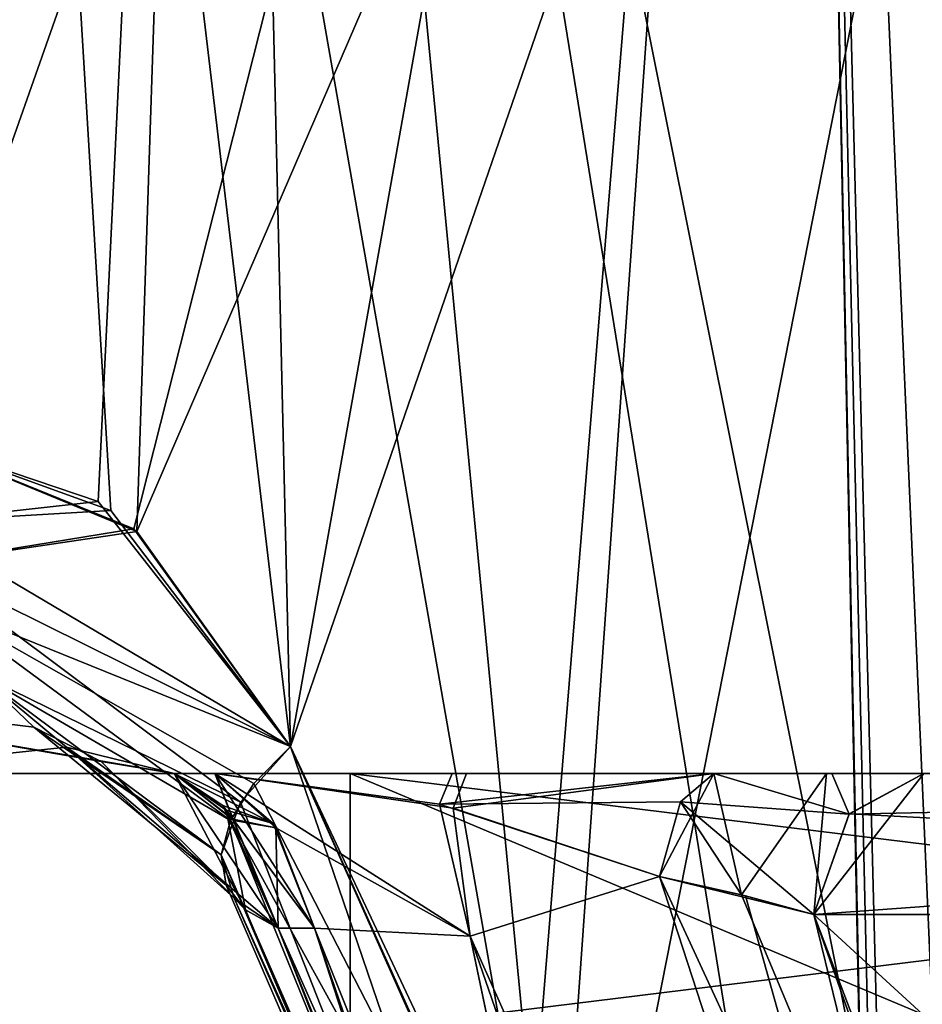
# Model space of a CAD drawing. Header units: inches. Extents: x -9.1 to 9.1, y -3.8 to 4.3.
# Tile 3 of 232: x -8.985 to -8.8975, y -1.9324 to -1.8369. Entities that reach past the tile are written whole.
import ezdxf

# ---------------------------------------------------------------- set-up
doc = ezdxf.new("R2010")
doc.units = ezdxf.units.IN
doc.header["$LTSCALE"] = 81.481481
doc.header["$MEASUREMENT"] = 0
for name, color, linetype in [('17664', 7, 'CONTINUOUS'), ('17666', 7, 'CONTINUOUS'), ('17667', 7, 'CONTINUOUS'), ('17748', 7, 'CONTINUOUS'), ('17750', 7, 'CONTINUOUS'), ('17751', 7, 'CONTINUOUS'), ('1986', 7, 'CONTINUOUS'), ('2014', 7, 'CONTINUOUS'), ('2015', 7, 'CONTINUOUS'), ('2110', 7, 'CONTINUOUS'), ('2114', 7, 'CONTINUOUS'), ('2510', 7, 'CONTINUOUS'), ('2511', 7, 'CONTINUOUS'), ('2522', 7, 'CONTINUOUS'), ('2523', 7, 'CONTINUOUS'), ('2555', 7, 'CONTINUOUS'), ('2556', 7, 'CONTINUOUS'), ('2572', 7, 'CONTINUOUS'), ('2573', 7, 'CONTINUOUS'), ('2584', 7, 'CONTINUOUS'), ('2585', 7, 'CONTINUOUS'), ('2587', 7, 'CONTINUOUS'), ('2588', 7, 'CONTINUOUS'), ('2589', 7, 'CONTINUOUS'), ('2590', 7, 'CONTINUOUS'), ('2591', 7, 'CONTINUOUS'), ('2615', 7, 'CONTINUOUS'), ('2616', 7, 'CONTINUOUS'), ('2617', 7, 'CONTINUOUS'), ('2618', 7, 'CONTINUOUS'), ('2619', 7, 'CONTINUOUS'), ('2686', 7, 'CONTINUOUS'), ('2687', 7, 'CONTINUOUS'), ('2688', 7, 'CONTINUOUS'), ('2689', 7, 'CONTINUOUS'), ('2690', 7, 'CONTINUOUS'), ('2691', 7, 'CONTINUOUS'), ('2692', 7, 'CONTINUOUS'), ('2693', 7, 'CONTINUOUS'), ('2826', 7, 'CONTINUOUS'), ('2827', 7, 'CONTINUOUS'), ('2828', 7, 'CONTINUOUS'), ('2829', 7, 'CONTINUOUS'), ('2850', 7, 'CONTINUOUS'), ('2851', 7, 'CONTINUOUS'), ('2852', 7, 'CONTINUOUS'), ('2853', 7, 'CONTINUOUS')]:
    doc.layers.add(name, color=color, linetype=linetype)

msp = doc.modelspace()

# ---------------------------------------------------------------- linework, layer by layer
at = {"layer": '17664', "color": 7, "linetype": 'CONTINUOUS', "true_color": 0x969696}
for points in [[(-8.840328, -1.91, -2), (-8.75, -1.91, -2.090328), (-8.953, -1.91, -2), (-8.840328, -1.91, -2)], [(-8.75, -1.91, -1.797), (-8.840328, -1.91, -2), (-8.953, -1.91, -2), (-8.75, -1.91, -1.797)], [(-8.953, -1.91, -2), (-8.75, -1.91, -2.090328), (-8.75, -1.91, -2.203), (-8.953, -1.91, -2)]]:
    msp.add_3dface(points, dxfattribs=at)
at = {"layer": '17666', "color": 7, "linetype": 'CONTINUOUS', "true_color": 0x969696}
for points in [[(-8.75, -1.91, -1.797), (-8.953, -1.91, -2), (-8.75, -1.935, -1.797), (-8.75, -1.91, -1.797)], [(-8.953, -1.91, -2), (-8.953, -1.935, -2), (-8.893543, -1.935, -1.856457), (-8.953, -1.91, -2)], [(-8.953, -1.91, -2), (-8.893543, -1.935, -1.856457), (-8.75, -1.935, -1.797), (-8.953, -1.91, -2)]]:
    msp.add_3dface(points, dxfattribs=at)
at = {"layer": '17667', "color": 7, "linetype": 'CONTINUOUS', "true_color": 0x969696}
for points in [[(-8.953, -1.91, -2), (-8.75, -1.91, -2.203), (-8.953, -1.935, -2), (-8.953, -1.91, -2)], [(-8.75, -1.91, -2.203), (-8.893543, -1.935, -2.143543), (-8.953, -1.935, -2), (-8.75, -1.91, -2.203)]]:
    msp.add_3dface(points, dxfattribs=at)
at = {"layer": '17748', "color": 7, "linetype": 'CONTINUOUS', "true_color": 0x969696}
for points in [[(-8.840328, -1.91, 2), (-8.75, -1.91, 1.909672), (-8.953, -1.91, 2), (-8.840328, -1.91, 2)], [(-8.75, -1.91, 2.203), (-8.840328, -1.91, 2), (-8.953, -1.91, 2), (-8.75, -1.91, 2.203)], [(-8.953, -1.91, 2), (-8.75, -1.91, 1.909672), (-8.75, -1.91, 1.797), (-8.953, -1.91, 2)]]:
    msp.add_3dface(points, dxfattribs=at)
at = {"layer": '17750', "color": 7, "linetype": 'CONTINUOUS', "true_color": 0x969696}
for points in [[(-8.75, -1.91, 2.203), (-8.953, -1.91, 2), (-8.75, -1.935, 2.203), (-8.75, -1.91, 2.203)], [(-8.953, -1.91, 2), (-8.953, -1.935, 2), (-8.893543, -1.935, 2.143543), (-8.953, -1.91, 2)], [(-8.953, -1.91, 2), (-8.893543, -1.935, 2.143543), (-8.75, -1.935, 2.203), (-8.953, -1.91, 2)]]:
    msp.add_3dface(points, dxfattribs=at)
at = {"layer": '17751', "color": 7, "linetype": 'CONTINUOUS', "true_color": 0x969696}
for points in [[(-8.953, -1.91, 2), (-8.75, -1.91, 1.797), (-8.953, -1.935, 2), (-8.953, -1.91, 2)], [(-8.75, -1.91, 1.797), (-8.893543, -1.935, 1.856457), (-8.953, -1.935, 2), (-8.75, -1.91, 1.797)]]:
    msp.add_3dface(points, dxfattribs=at)
at = {"layer": '1986', "color": 7, "linetype": 'CONTINUOUS', "true_color": 0x969696}
for points in [[(-9.004588, -1.91, 1.999976), (-8.970064, -1.91, 1.871988), (-8.970064, -1.91, 2.128012), (-9.004588, -1.91, 1.999976)], [(-9.004588, -1.91, -1.999978), (-8.970064, -1.91, -2.128012), (-8.970064, -1.91, -1.871988), (-9.004588, -1.91, -1.999978)], [(-8.970064, -1.91, 1.871988), (-8.966114, -1.91, 1.879394), (-8.970064, -1.91, 2.128012), (-8.970064, -1.91, 1.871988)], [(-8.970064, -1.91, 2.128012), (-8.966114, -1.91, 1.879394), (-8.966114, -1.91, 2.120606), (-8.970064, -1.91, 2.128012)], [(-8.970064, -1.91, -2.128012), (-8.966114, -1.91, -2.120606), (-8.970064, -1.91, -1.871988), (-8.970064, -1.91, -2.128012)], [(-8.970064, -1.91, -1.871988), (-8.966114, -1.91, -2.120606), (-8.966114, -1.91, -1.879394), (-8.970064, -1.91, -1.871988)], [(-8.966114, -1.91, 1.879394), (-8.943105, -1.91, 1.875319), (-8.966114, -1.91, 2.120606), (-8.966114, -1.91, 1.879394)], [(-8.966114, -1.91, 2.120606), (-8.943105, -1.91, 1.875319), (-8.941698, -1.91, 2.124882), (-8.966114, -1.91, 2.120606)], [(-8.966114, -1.91, -2.120606), (-8.943105, -1.91, -2.124681), (-8.966114, -1.91, -1.879394), (-8.966114, -1.91, -2.120606)], [(-8.966114, -1.91, -1.879394), (-8.943105, -1.91, -2.124681), (-8.941698, -1.91, -1.875118), (-8.966114, -1.91, -1.879394)], [(-8.943105, -1.91, 1.875319), (-8.917723, -1.91, 1.869446), (-8.941698, -1.91, 2.124882), (-8.943105, -1.91, 1.875319)], [(-8.943105, -1.91, -2.124681), (-8.917723, -1.91, -2.130554), (-8.941698, -1.91, -1.875118), (-8.943105, -1.91, -2.124681)], [(-8.941698, -1.91, 2.124882), (-8.917723, -1.91, 1.869446), (-8.917722, -1.91, 2.130554), (-8.941698, -1.91, 2.124882)], [(-8.941698, -1.91, -1.875118), (-8.917723, -1.91, -2.130554), (-8.917722, -1.91, -1.869446), (-8.941698, -1.91, -1.875118)], [(-8.917723, -1.91, 1.869446), (-8.906796, -1.91, 1.863597), (-8.917722, -1.91, 2.130554), (-8.917723, -1.91, 1.869446)], [(-8.917723, -1.91, -2.130554), (-8.906796, -1.91, -2.136403), (-8.917722, -1.91, -1.869446), (-8.917723, -1.91, -2.130554)], [(-8.917722, -1.91, 2.130554), (-8.906796, -1.91, 1.863597), (-8.906262, -1.91, 2.136764), (-8.917722, -1.91, 2.130554)], [(-8.917722, -1.91, -1.869446), (-8.906796, -1.91, -2.136403), (-8.906262, -1.91, -1.863236), (-8.917722, -1.91, -1.869446)], [(-8.906796, -1.91, 1.863597), (-8.897337, -1.91, 1.855664), (-8.906262, -1.91, 2.136764), (-8.906796, -1.91, 1.863597)], [(-8.906796, -1.91, -2.136403), (-8.897337, -1.91, -2.144336), (-8.906262, -1.91, -1.863236), (-8.906796, -1.91, -2.136403)], [(-8.906262, -1.91, 2.136764), (-8.897337, -1.91, 1.855664), (-8.897337, -1.91, 2.144335), (-8.906262, -1.91, 2.136764)], [(-8.906262, -1.91, -1.863236), (-8.897337, -1.91, -2.144336), (-8.897337, -1.91, -1.855665), (-8.906262, -1.91, -1.863236)]]:
    msp.add_3dface(points, dxfattribs=at)
at = {"layer": '2014', "color": 7, "linetype": 'CONTINUOUS', "true_color": 0x969696}
for points in [[(-8.716747, -1.923693, -2.218684), (-8.908012, -1.923692, -2.154793), (-8.732535, -2.084615, -2.234628), (-8.716747, -1.923693, -2.218684)], [(-8.732535, -2.084615, -2.234628), (-8.908012, -1.923692, -2.154793), (-8.881953, -1.997517, -2.185516), (-8.732535, -2.084615, -2.234628)], [(-8.908012, -1.923693, -1.845208), (-8.716747, -1.923693, -1.781316), (-8.881991, -1.997414, -1.814522), (-8.908012, -1.923693, -1.845208)]]:
    msp.add_3dface(points, dxfattribs=at)
at = {"layer": '2015', "color": 7, "linetype": 'CONTINUOUS', "true_color": 0x969696}
for points in [[(-8.716747, -1.923693, 1.781316), (-8.908012, -1.923692, 1.845207), (-8.732535, -2.084615, 1.765372), (-8.716747, -1.923693, 1.781316)], [(-8.732535, -2.084615, 1.765372), (-8.908012, -1.923692, 1.845207), (-8.881953, -1.997517, 1.814484), (-8.732535, -2.084615, 1.765372)], [(-8.908012, -1.923693, 2.154792), (-8.716747, -1.923693, 2.218684), (-8.881991, -1.997414, 2.185478), (-8.908012, -1.923693, 2.154792)]]:
    msp.add_3dface(points, dxfattribs=at)
at = {"layer": '2110', "color": 7, "linetype": 'CONTINUOUS', "true_color": 0x969696}
for points in [[(-8.965235, -1.632385, 1.848794), (-8.995897, -1.877385, 1.856961), (-9.011668, -1.632385, 1.973177), (-8.965235, -1.632385, 1.848794)], [(-8.995897, -1.877385, 2.143039), (-8.976219, -1.884501, 2.173508), (-8.991436, -1.632385, 2.104394), (-8.995897, -1.877385, 2.143039)], [(-8.973669, -1.886537, 1.82293), (-8.995897, -1.877385, 1.856961), (-8.965235, -1.632385, 1.848794), (-8.973669, -1.886537, 1.82293)], [(-8.976219, -1.884501, 2.173508), (-8.958791, -1.907385, 2.197058), (-8.991436, -1.632385, 2.104394), (-8.976219, -1.884501, 2.173508)], [(-8.991436, -1.632385, 2.104394), (-8.958791, -1.907385, 2.197058), (-8.933153, -1.964576, 2.227549), (-8.991436, -1.632385, 2.104394)], [(-8.909695, -1.632385, 2.209015), (-8.991436, -1.632385, 2.104394), (-8.933153, -1.964576, 2.227549), (-8.909695, -1.632385, 2.209015)], [(-8.958791, -1.907385, 1.802942), (-8.973669, -1.886537, 1.82293), (-8.863967, -1.632385, 1.762932), (-8.958791, -1.907385, 1.802942)], [(-8.863967, -1.632385, 1.762932), (-8.973669, -1.886537, 1.82293), (-8.965235, -1.632385, 1.848794), (-8.863967, -1.632385, 1.762932)], [(-8.930586, -1.970103, 1.769793), (-8.958791, -1.907385, 1.802942), (-8.863967, -1.632385, 1.762932), (-8.930586, -1.970103, 1.769793)], [(-8.901682, -2.028656, 2.25617), (-8.909695, -1.632385, 2.209015), (-8.933153, -1.964576, 2.227549), (-8.901682, -2.028656, 2.25617)], [(-8.901778, -2.027109, 1.744045), (-8.930586, -1.970103, 1.769793), (-8.863967, -1.632385, 1.762932), (-8.901778, -2.027109, 1.744045)], [(-8.797254, -1.773685, 2.271317), (-8.909695, -1.632385, 2.209015), (-8.808116, -1.940442, 2.284108), (-8.797254, -1.773685, 2.271317)], [(-8.808116, -1.940442, 2.284108), (-8.909695, -1.632385, 2.209015), (-8.852569, -1.966681, 2.273699), (-8.808116, -1.940442, 2.284108)], [(-8.852569, -1.966681, 2.273699), (-8.909695, -1.632385, 2.209015), (-8.900376, -1.993658, 2.253384), (-8.852569, -1.966681, 2.273699)], [(-8.901682, -2.028656, 2.25617), (-8.901029, -2.011153, 2.254777), (-8.909695, -1.632385, 2.209015), (-8.901682, -2.028656, 2.25617)], [(-8.900376, -1.993658, 2.253384), (-8.909695, -1.632385, 2.209015), (-8.901029, -2.011153, 2.254777), (-8.900376, -1.993658, 2.253384)], [(-8.893622, -1.999236, 1.742169), (-8.901778, -2.027109, 1.744045), (-8.863967, -1.632385, 1.762932), (-8.893622, -1.999236, 1.742169)]]:
    msp.add_3dface(points, dxfattribs=at)
at = {"layer": '2114', "color": 7, "linetype": 'CONTINUOUS', "true_color": 0x969696}
for points in [[(-9.011668, -1.632385, -1.973177), (-8.995897, -1.877385, -1.856961), (-8.965235, -1.632385, -1.848793), (-9.011668, -1.632385, -1.973177)], [(-8.995897, -1.877385, -1.856961), (-8.977422, -1.883635, -1.828198), (-8.965235, -1.632385, -1.848793), (-8.995897, -1.877385, -1.856961)], [(-8.973977, -1.886278, -2.176643), (-8.995897, -1.877385, -2.143039), (-8.909695, -1.632385, -2.209015), (-8.973977, -1.886278, -2.176643)], [(-8.909695, -1.632385, -2.209015), (-8.995897, -1.877385, -2.143039), (-8.991436, -1.632385, -2.104394), (-8.909695, -1.632385, -2.209015)], [(-8.977422, -1.883635, -1.828198), (-8.958791, -1.907385, -1.802942), (-8.965235, -1.632385, -1.848793), (-8.977422, -1.883635, -1.828198)], [(-8.958791, -1.907385, -2.197058), (-8.973977, -1.886278, -2.176643), (-8.909695, -1.632385, -2.209015), (-8.958791, -1.907385, -2.197058)], [(-8.965235, -1.632385, -1.848793), (-8.958791, -1.907385, -1.802942), (-8.933357, -1.964148, -1.772663), (-8.965235, -1.632385, -1.848793)], [(-8.863967, -1.632385, -1.762932), (-8.965235, -1.632385, -1.848793), (-8.892205, -1.996976, -1.74161), (-8.863967, -1.632385, -1.762932)], [(-8.892205, -1.996976, -1.74161), (-8.965235, -1.632385, -1.848793), (-8.90159, -2.026191, -1.744026), (-8.892205, -1.996976, -1.74161)], [(-8.90159, -2.026191, -1.744026), (-8.965235, -1.632385, -1.848793), (-8.933357, -1.964148, -1.772663), (-8.90159, -2.026191, -1.744026)], [(-8.936375, -1.957687, -2.224135), (-8.958791, -1.907385, -2.197058), (-8.909695, -1.632385, -2.209015), (-8.936375, -1.957687, -2.224135)], [(-8.901778, -2.027109, -2.255955), (-8.936375, -1.957687, -2.224135), (-8.909695, -1.632385, -2.209015), (-8.901778, -2.027109, -2.255955)], [(-8.893622, -1.999236, -2.257831), (-8.901778, -2.027109, -2.255955), (-8.909695, -1.632385, -2.209015), (-8.893622, -1.999236, -2.257831)], [(-8.787268, -1.632385, -2.260386), (-8.893622, -1.999236, -2.257831), (-8.909695, -1.632385, -2.209015), (-8.787268, -1.632385, -2.260386)]]:
    msp.add_3dface(points, dxfattribs=at)
at = {"layer": '2510', "color": 7, "linetype": 'CONTINUOUS', "true_color": 0x969696}
for points in [[(-8.959981, -1.925, 1.83568), (-8.934622, -1.988705, 1.805069), (-8.956452, -1.925, 1.842298), (-8.959981, -1.925, 1.83568)], [(-8.956452, -1.925, 1.842298), (-8.934622, -1.988705, 1.805069), (-8.925053, -2.003293, 1.805113), (-8.956452, -1.925, 1.842298)]]:
    msp.add_3dface(points, dxfattribs=at)
at = {"layer": '2511', "color": 7, "linetype": 'CONTINUOUS', "true_color": 0x969696}
for points in [[(-8.956452, -1.925, 2.157702), (-8.925113, -2.00315, 2.194825), (-8.959981, -1.925, 2.16432), (-8.956452, -1.925, 2.157702)], [(-8.959981, -1.925, 2.16432), (-8.925113, -2.00315, 2.194825), (-8.937348, -1.982191, 2.19205), (-8.959981, -1.925, 2.16432)]]:
    msp.add_3dface(points, dxfattribs=at)
at = {"layer": '2522', "color": 7, "linetype": 'CONTINUOUS', "true_color": 0x969696}
for points in [[(-8.959981, -1.925, -2.16432), (-8.939919, -1.975964, -2.189232), (-8.956452, -1.925, -2.157702), (-8.959981, -1.925, -2.16432)], [(-8.956452, -1.925, -2.157702), (-8.939919, -1.975964, -2.189232), (-8.925053, -2.003293, -2.194887), (-8.956452, -1.925, -2.157702)]]:
    msp.add_3dface(points, dxfattribs=at)
at = {"layer": '2523', "color": 7, "linetype": 'CONTINUOUS', "true_color": 0x969696}
for points in [[(-8.956452, -1.925, -1.842298), (-8.925113, -2.00315, -1.805175), (-8.959981, -1.925, -1.83568), (-8.956452, -1.925, -1.842298)], [(-8.959981, -1.925, -1.83568), (-8.925113, -2.00315, -1.805175), (-8.937523, -1.981763, -1.808146), (-8.959981, -1.925, -1.83568)]]:
    msp.add_3dface(points, dxfattribs=at)
at = {"layer": '2555', "color": 7, "linetype": 'CONTINUOUS', "true_color": 0x969696}
for points in [[(-8.719684, -1.91, 2.204015), (-8.716747, -1.923693, 2.218684), (-8.908012, -1.923693, 2.154792), (-8.719684, -1.91, 2.204015)], [(-8.719684, -1.91, 2.204015), (-8.908012, -1.923693, 2.154792), (-8.904577, -1.913941, 2.151427), (-8.719684, -1.91, 2.204015)], [(-8.897337, -1.91, 2.144335), (-8.719684, -1.91, 2.204015), (-8.904577, -1.913941, 2.151427), (-8.897337, -1.91, 2.144335)], [(-8.716747, -1.923693, 1.781316), (-8.897337, -1.91, 1.855664), (-8.904575, -1.913939, 1.848574), (-8.716747, -1.923693, 1.781316)], [(-8.908012, -1.923692, 1.845207), (-8.716747, -1.923693, 1.781316), (-8.904575, -1.913939, 1.848574), (-8.908012, -1.923692, 1.845207)]]:
    msp.add_3dface(points, dxfattribs=at)
at = {"layer": '2556', "color": 7, "linetype": 'CONTINUOUS', "true_color": 0x969696}
for points in [[(-8.719684, -1.91, -1.795985), (-8.716747, -1.923693, -1.781316), (-8.908012, -1.923693, -1.845208), (-8.719684, -1.91, -1.795985)], [(-8.719684, -1.91, -1.795985), (-8.908012, -1.923693, -1.845208), (-8.904577, -1.913941, -1.848573), (-8.719684, -1.91, -1.795985)], [(-8.897337, -1.91, -1.855665), (-8.719684, -1.91, -1.795985), (-8.904577, -1.913941, -1.848573), (-8.897337, -1.91, -1.855665)], [(-8.716747, -1.923693, -2.218684), (-8.897337, -1.91, -2.144336), (-8.904575, -1.913939, -2.151426), (-8.716747, -1.923693, -2.218684)], [(-8.908012, -1.923692, -2.154793), (-8.716747, -1.923693, -2.218684), (-8.904575, -1.913939, -2.151426), (-8.908012, -1.923692, -2.154793)]]:
    msp.add_3dface(points, dxfattribs=at)
at = {"layer": '2572', "color": 7, "linetype": 'CONTINUOUS', "true_color": 0x969696}
for points in [[(-8.966114, -1.91, 1.879394), (-8.970064, -1.91, 1.871988), (-8.964288, -1.914576, 1.848973), (-8.966114, -1.91, 1.879394)], [(-8.966114, -1.91, 1.879394), (-8.964288, -1.914576, 1.848973), (-8.9602, -1.915284, 1.85435), (-8.966114, -1.91, 1.879394)], [(-8.964288, -1.914576, 1.848973), (-8.959981, -1.925, 1.83568), (-8.9602, -1.915284, 1.85435), (-8.964288, -1.914576, 1.848973)], [(-8.959981, -1.925, 1.83568), (-8.956452, -1.925, 1.842298), (-8.9602, -1.915284, 1.85435), (-8.959981, -1.925, 1.83568)]]:
    msp.add_3dface(points, dxfattribs=at)
at = {"layer": '2573', "color": 7, "linetype": 'CONTINUOUS', "true_color": 0x969696}
for points in [[(-8.970064, -1.91, 2.128012), (-8.966114, -1.91, 2.120606), (-8.960445, -1.914878, 2.144823), (-8.970064, -1.91, 2.128012)], [(-8.965009, -1.913558, 2.148651), (-8.970064, -1.91, 2.128012), (-8.960445, -1.914878, 2.144823), (-8.965009, -1.913558, 2.148651)], [(-8.956452, -1.925, 2.157702), (-8.959981, -1.925, 2.16432), (-8.965009, -1.913558, 2.148651), (-8.956452, -1.925, 2.157702)], [(-8.956452, -1.925, 2.157702), (-8.965009, -1.913558, 2.148651), (-8.960445, -1.914878, 2.144823), (-8.956452, -1.925, 2.157702)]]:
    msp.add_3dface(points, dxfattribs=at)
at = {"layer": '2584', "color": 7, "linetype": 'CONTINUOUS', "true_color": 0x969696}
for points in [[(-8.966114, -1.91, -2.120606), (-8.970064, -1.91, -2.128012), (-8.964375, -1.914445, -2.150742), (-8.966114, -1.91, -2.120606)], [(-8.966114, -1.91, -2.120606), (-8.964375, -1.914445, -2.150742), (-8.9602, -1.915284, -2.14565), (-8.966114, -1.91, -2.120606)], [(-8.964375, -1.914445, -2.150742), (-8.959981, -1.925, -2.16432), (-8.9602, -1.915284, -2.14565), (-8.964375, -1.914445, -2.150742)], [(-8.959981, -1.925, -2.16432), (-8.956452, -1.925, -2.157702), (-8.9602, -1.915284, -2.14565), (-8.959981, -1.925, -2.16432)]]:
    msp.add_3dface(points, dxfattribs=at)
at = {"layer": '2585', "color": 7, "linetype": 'CONTINUOUS', "true_color": 0x969696}
for points in [[(-8.970064, -1.91, -1.871988), (-8.966114, -1.91, -1.879394), (-8.960445, -1.914878, -1.855177), (-8.970064, -1.91, -1.871988)], [(-8.965348, -1.913127, -1.852489), (-8.970064, -1.91, -1.871988), (-8.960445, -1.914878, -1.855177), (-8.965348, -1.913127, -1.852489)], [(-8.956452, -1.925, -1.842298), (-8.959981, -1.925, -1.83568), (-8.965348, -1.913127, -1.852489), (-8.956452, -1.925, -1.842298)], [(-8.956452, -1.925, -1.842298), (-8.965348, -1.913127, -1.852489), (-8.960445, -1.914878, -1.855177), (-8.956452, -1.925, -1.842298)]]:
    msp.add_3dface(points, dxfattribs=at)
at = {"layer": '2587', "color": 7, "linetype": 'CONTINUOUS', "true_color": 0x969696}
for points in [[(-8.963623, -1.912793, 1.809802), (-8.958791, -1.907385, 1.802942), (-8.9135, -2.040051, 1.759983), (-8.963623, -1.912793, 1.809802)], [(-8.958791, -1.907385, 1.802942), (-8.930586, -1.970103, 1.769793), (-8.9135, -2.040051, 1.759983), (-8.958791, -1.907385, 1.802942)], [(-8.965514, -1.917892, 1.818173), (-8.963623, -1.912793, 1.809802), (-8.9135, -2.040051, 1.759983), (-8.965514, -1.917892, 1.818173)], [(-8.90938, -2.046271, 1.781771), (-8.964253, -1.922117, 1.82713), (-8.965514, -1.917892, 1.818173), (-8.90938, -2.046271, 1.781771)], [(-8.90938, -2.046271, 1.781771), (-8.965514, -1.917892, 1.818173), (-8.9135, -2.040051, 1.759983), (-8.90938, -2.046271, 1.781771)], [(-8.90938, -2.046271, 1.781771), (-8.934622, -1.988705, 1.805069), (-8.964253, -1.922117, 1.82713), (-8.90938, -2.046271, 1.781771)], [(-8.934622, -1.988705, 1.805069), (-8.959981, -1.925, 1.83568), (-8.964253, -1.922117, 1.82713), (-8.934622, -1.988705, 1.805069)]]:
    msp.add_3dface(points, dxfattribs=at)
at = {"layer": '2588', "color": 7, "linetype": 'CONTINUOUS', "true_color": 0x969696}
for points in [[(-8.995897, -1.877385, 1.856961), (-8.973669, -1.886537, 1.82293), (-8.994619, -1.889643, 1.857704), (-8.995897, -1.877385, 1.856961)], [(-8.973669, -1.886537, 1.82293), (-8.958791, -1.907385, 1.802942), (-8.994619, -1.889643, 1.857704), (-8.973669, -1.886537, 1.82293)], [(-8.994619, -1.889643, 1.857704), (-8.958791, -1.907385, 1.802942), (-8.963623, -1.912793, 1.809802), (-8.994619, -1.889643, 1.857704)], [(-8.989182, -1.900268, 1.860866), (-8.994619, -1.889643, 1.857704), (-8.963623, -1.912793, 1.809802), (-8.989182, -1.900268, 1.860866)], [(-8.980507, -1.907459, 1.865913), (-8.989182, -1.900268, 1.860866), (-8.965514, -1.917892, 1.818173), (-8.980507, -1.907459, 1.865913)], [(-8.965514, -1.917892, 1.818173), (-8.989182, -1.900268, 1.860866), (-8.963623, -1.912793, 1.809802), (-8.965514, -1.917892, 1.818173)], [(-8.959981, -1.925, 1.83568), (-8.970064, -1.91, 1.871988), (-8.980507, -1.907459, 1.865913), (-8.959981, -1.925, 1.83568)], [(-8.959981, -1.925, 1.83568), (-8.980507, -1.907459, 1.865913), (-8.964253, -1.922117, 1.82713), (-8.959981, -1.925, 1.83568)], [(-8.964253, -1.922117, 1.82713), (-8.980507, -1.907459, 1.865913), (-8.965514, -1.917892, 1.818173), (-8.964253, -1.922117, 1.82713)], [(-8.970064, -1.91, 1.871988), (-8.959981, -1.925, 1.83568), (-8.964288, -1.914576, 1.848973), (-8.970064, -1.91, 1.871988)]]:
    msp.add_3dface(points, dxfattribs=at)
at = {"layer": '2589', "color": 7, "linetype": 'CONTINUOUS', "true_color": 0x969696}
for points in [[(-9.004588, -1.91, 1.999976), (-8.970064, -1.91, 2.128012), (-9.026706, -1.900268, 2), (-9.004588, -1.91, 1.999976)], [(-8.970064, -1.91, 2.128012), (-8.977139, -1.908862, 2.132128), (-9.026706, -1.900268, 2), (-8.970064, -1.91, 2.128012)], [(-8.977139, -1.908862, 2.132128), (-8.983677, -1.905534, 2.135931), (-9.026706, -1.900268, 2), (-8.977139, -1.908862, 2.132128)], [(-8.983677, -1.905534, 2.135931), (-8.989182, -1.900268, 2.139134), (-9.026706, -1.900268, 2), (-8.983677, -1.905534, 2.135931)], [(-9.004588, -1.91, 1.999976), (-8.989182, -1.900268, 1.860866), (-8.980507, -1.907459, 1.865913), (-9.004588, -1.91, 1.999976)], [(-8.970064, -1.91, 1.871988), (-9.004588, -1.91, 1.999976), (-8.980507, -1.907459, 1.865913), (-8.970064, -1.91, 1.871988)]]:
    msp.add_3dface(points, dxfattribs=at)
at = {"layer": '2590', "color": 7, "linetype": 'CONTINUOUS', "true_color": 0x969696}
for points in [[(-8.976219, -1.884501, 2.173508), (-8.995897, -1.877385, 2.143039), (-8.995533, -1.885639, 2.142828), (-8.976219, -1.884501, 2.173508)], [(-8.958791, -1.907385, 2.197058), (-8.976219, -1.884501, 2.173508), (-8.995533, -1.885639, 2.142828), (-8.958791, -1.907385, 2.197058)], [(-8.993237, -1.893464, 2.141492), (-8.958791, -1.907385, 2.197058), (-8.995533, -1.885639, 2.142828), (-8.993237, -1.893464, 2.141492)], [(-8.962319, -1.910996, 2.192695), (-8.958791, -1.907385, 2.197058), (-8.993237, -1.893464, 2.141492), (-8.962319, -1.910996, 2.192695)], [(-8.964598, -1.914557, 2.187533), (-8.962319, -1.910996, 2.192695), (-8.993237, -1.893464, 2.141492), (-8.964598, -1.914557, 2.187533)], [(-8.989182, -1.900268, 2.139134), (-8.964598, -1.914557, 2.187533), (-8.993237, -1.893464, 2.141492), (-8.989182, -1.900268, 2.139134)], [(-8.965514, -1.917892, 2.181827), (-8.964598, -1.914557, 2.187533), (-8.989182, -1.900268, 2.139134), (-8.965514, -1.917892, 2.181827)], [(-8.983677, -1.905534, 2.135931), (-8.965514, -1.917892, 2.181827), (-8.989182, -1.900268, 2.139134), (-8.983677, -1.905534, 2.135931)], [(-8.965022, -1.920837, 2.175859), (-8.965514, -1.917892, 2.181827), (-8.983677, -1.905534, 2.135931), (-8.965022, -1.920837, 2.175859)], [(-8.977139, -1.908862, 2.132128), (-8.965022, -1.920837, 2.175859), (-8.983677, -1.905534, 2.135931), (-8.977139, -1.908862, 2.132128)], [(-8.970064, -1.91, 2.128012), (-8.963147, -1.923246, 2.169926), (-8.977139, -1.908862, 2.132128), (-8.970064, -1.91, 2.128012)], [(-8.963147, -1.923246, 2.169926), (-8.965022, -1.920837, 2.175859), (-8.977139, -1.908862, 2.132128), (-8.963147, -1.923246, 2.169926)], [(-8.970064, -1.91, 2.128012), (-8.965009, -1.913558, 2.148651), (-8.963147, -1.923246, 2.169926), (-8.970064, -1.91, 2.128012)], [(-8.965009, -1.913558, 2.148651), (-8.959981, -1.925, 2.16432), (-8.963147, -1.923246, 2.169926), (-8.965009, -1.913558, 2.148651)]]:
    msp.add_3dface(points, dxfattribs=at)
at = {"layer": '2591', "color": 7, "linetype": 'CONTINUOUS', "true_color": 0x969696}
for points in [[(-8.901682, -2.028656, 2.25617), (-8.958791, -1.907385, 2.197058), (-8.962319, -1.910996, 2.192695), (-8.901682, -2.028656, 2.25617)], [(-8.958791, -1.907385, 2.197058), (-8.901682, -2.028656, 2.25617), (-8.933153, -1.964576, 2.227549), (-8.958791, -1.907385, 2.197058)], [(-8.964598, -1.914557, 2.187533), (-8.901682, -2.028656, 2.25617), (-8.962319, -1.910996, 2.192695), (-8.964598, -1.914557, 2.187533)], [(-8.965514, -1.917892, 2.181827), (-8.9135, -2.040051, 2.240017), (-8.964598, -1.914557, 2.187533), (-8.965514, -1.917892, 2.181827)], [(-8.9135, -2.040051, 2.240017), (-8.901682, -2.028656, 2.25617), (-8.964598, -1.914557, 2.187533), (-8.9135, -2.040051, 2.240017)], [(-8.965022, -1.920837, 2.175859), (-8.9135, -2.040051, 2.240017), (-8.965514, -1.917892, 2.181827), (-8.965022, -1.920837, 2.175859)], [(-8.963147, -1.923246, 2.169926), (-8.9135, -2.040051, 2.240017), (-8.965022, -1.920837, 2.175859), (-8.963147, -1.923246, 2.169926)], [(-8.959981, -1.925, 2.16432), (-8.9135, -2.040051, 2.240017), (-8.963147, -1.923246, 2.169926), (-8.959981, -1.925, 2.16432)], [(-8.959981, -1.925, 2.16432), (-8.937348, -1.982191, 2.19205), (-8.9135, -2.040051, 2.240017), (-8.959981, -1.925, 2.16432)]]:
    msp.add_3dface(points, dxfattribs=at)
at = {"layer": '2615', "color": 7, "linetype": 'CONTINUOUS', "true_color": 0x969696}
for points in [[(-8.963623, -1.912793, -2.190198), (-8.958791, -1.907385, -2.197058), (-8.9135, -2.040051, -2.240017), (-8.963623, -1.912793, -2.190198)], [(-8.958791, -1.907385, -2.197058), (-8.936375, -1.957687, -2.224135), (-8.9135, -2.040051, -2.240017), (-8.958791, -1.907385, -2.197058)], [(-8.965514, -1.917892, -2.181827), (-8.963623, -1.912793, -2.190198), (-8.9135, -2.040051, -2.240017), (-8.965514, -1.917892, -2.181827)], [(-8.90938, -2.046271, -2.218229), (-8.964253, -1.922117, -2.17287), (-8.965514, -1.917892, -2.181827), (-8.90938, -2.046271, -2.218229)], [(-8.90938, -2.046271, -2.218229), (-8.965514, -1.917892, -2.181827), (-8.9135, -2.040051, -2.240017), (-8.90938, -2.046271, -2.218229)], [(-8.90938, -2.046271, -2.218229), (-8.939919, -1.975964, -2.189232), (-8.964253, -1.922117, -2.17287), (-8.90938, -2.046271, -2.218229)], [(-8.939919, -1.975964, -2.189232), (-8.959981, -1.925, -2.16432), (-8.964253, -1.922117, -2.17287), (-8.939919, -1.975964, -2.189232)]]:
    msp.add_3dface(points, dxfattribs=at)
at = {"layer": '2616', "color": 7, "linetype": 'CONTINUOUS', "true_color": 0x969696}
for points in [[(-8.995897, -1.877385, -2.143039), (-8.973977, -1.886278, -2.176643), (-8.994619, -1.889644, -2.142296), (-8.995897, -1.877385, -2.143039)], [(-8.973977, -1.886278, -2.176643), (-8.958791, -1.907385, -2.197058), (-8.994619, -1.889644, -2.142296), (-8.973977, -1.886278, -2.176643)], [(-8.994619, -1.889644, -2.142296), (-8.958791, -1.907385, -2.197058), (-8.963623, -1.912793, -2.190198), (-8.994619, -1.889644, -2.142296)], [(-8.989182, -1.900268, -2.139134), (-8.994619, -1.889644, -2.142296), (-8.963623, -1.912793, -2.190198), (-8.989182, -1.900268, -2.139134)], [(-8.980507, -1.90746, -2.134087), (-8.989182, -1.900268, -2.139134), (-8.965514, -1.917892, -2.181827), (-8.980507, -1.90746, -2.134087)], [(-8.965514, -1.917892, -2.181827), (-8.989182, -1.900268, -2.139134), (-8.963623, -1.912793, -2.190198), (-8.965514, -1.917892, -2.181827)], [(-8.959981, -1.925, -2.16432), (-8.970064, -1.91, -2.128012), (-8.980507, -1.90746, -2.134087), (-8.959981, -1.925, -2.16432)], [(-8.959981, -1.925, -2.16432), (-8.980507, -1.90746, -2.134087), (-8.964253, -1.922117, -2.17287), (-8.959981, -1.925, -2.16432)], [(-8.964253, -1.922117, -2.17287), (-8.980507, -1.90746, -2.134087), (-8.965514, -1.917892, -2.181827), (-8.964253, -1.922117, -2.17287)], [(-8.970064, -1.91, -2.128012), (-8.959981, -1.925, -2.16432), (-8.964375, -1.914445, -2.150742), (-8.970064, -1.91, -2.128012)]]:
    msp.add_3dface(points, dxfattribs=at)
at = {"layer": '2617', "color": 7, "linetype": 'CONTINUOUS', "true_color": 0x969696}
for points in [[(-9.004588, -1.91, -1.999978), (-8.970064, -1.91, -1.871988), (-9.026706, -1.900268, -2), (-9.004588, -1.91, -1.999978)], [(-8.970064, -1.91, -1.871988), (-8.977139, -1.908862, -1.867872), (-9.026706, -1.900268, -2), (-8.970064, -1.91, -1.871988)], [(-8.977139, -1.908862, -1.867872), (-8.983677, -1.905534, -1.864069), (-9.026706, -1.900268, -2), (-8.977139, -1.908862, -1.867872)], [(-8.983677, -1.905534, -1.864069), (-8.989182, -1.900268, -1.860866), (-9.026706, -1.900268, -2), (-8.983677, -1.905534, -1.864069)], [(-9.004588, -1.91, -1.999978), (-8.989182, -1.900268, -2.139134), (-8.980507, -1.90746, -2.134087), (-9.004588, -1.91, -1.999978)], [(-8.970064, -1.91, -2.128012), (-9.004588, -1.91, -1.999978), (-8.980507, -1.90746, -2.134087), (-8.970064, -1.91, -2.128012)]]:
    msp.add_3dface(points, dxfattribs=at)
at = {"layer": '2618', "color": 7, "linetype": 'CONTINUOUS', "true_color": 0x969696}
for points in [[(-8.977422, -1.883635, -1.828198), (-8.995897, -1.877385, -1.856961), (-8.995533, -1.885639, -1.857172), (-8.977422, -1.883635, -1.828198)], [(-8.958791, -1.907385, -1.802942), (-8.977422, -1.883635, -1.828198), (-8.995533, -1.885639, -1.857172), (-8.958791, -1.907385, -1.802942)], [(-8.993237, -1.893464, -1.858508), (-8.958791, -1.907385, -1.802942), (-8.995533, -1.885639, -1.857172), (-8.993237, -1.893464, -1.858508)], [(-8.962319, -1.910996, -1.807305), (-8.958791, -1.907385, -1.802942), (-8.993237, -1.893464, -1.858508), (-8.962319, -1.910996, -1.807305)], [(-8.964598, -1.914557, -1.812467), (-8.962319, -1.910996, -1.807305), (-8.993237, -1.893464, -1.858508), (-8.964598, -1.914557, -1.812467)], [(-8.989182, -1.900268, -1.860866), (-8.964598, -1.914557, -1.812467), (-8.993237, -1.893464, -1.858508), (-8.989182, -1.900268, -1.860866)], [(-8.965514, -1.917892, -1.818173), (-8.964598, -1.914557, -1.812467), (-8.989182, -1.900268, -1.860866), (-8.965514, -1.917892, -1.818173)], [(-8.983677, -1.905534, -1.864069), (-8.965514, -1.917892, -1.818173), (-8.989182, -1.900268, -1.860866), (-8.983677, -1.905534, -1.864069)], [(-8.965022, -1.920837, -1.824141), (-8.965514, -1.917892, -1.818173), (-8.983677, -1.905534, -1.864069), (-8.965022, -1.920837, -1.824141)], [(-8.977139, -1.908862, -1.867872), (-8.965022, -1.920837, -1.824141), (-8.983677, -1.905534, -1.864069), (-8.977139, -1.908862, -1.867872)], [(-8.970064, -1.91, -1.871988), (-8.963147, -1.923246, -1.830074), (-8.977139, -1.908862, -1.867872), (-8.970064, -1.91, -1.871988)], [(-8.963147, -1.923246, -1.830074), (-8.965022, -1.920837, -1.824141), (-8.977139, -1.908862, -1.867872), (-8.963147, -1.923246, -1.830074)], [(-8.959981, -1.925, -1.83568), (-8.970064, -1.91, -1.871988), (-8.965348, -1.913127, -1.852489), (-8.959981, -1.925, -1.83568)], [(-8.970064, -1.91, -1.871988), (-8.959981, -1.925, -1.83568), (-8.963147, -1.923246, -1.830074), (-8.970064, -1.91, -1.871988)]]:
    msp.add_3dface(points, dxfattribs=at)
at = {"layer": '2619', "color": 7, "linetype": 'CONTINUOUS', "true_color": 0x969696}
for points in [[(-8.901682, -2.028656, -1.74383), (-8.958791, -1.907385, -1.802942), (-8.962319, -1.910996, -1.807305), (-8.901682, -2.028656, -1.74383)], [(-8.958791, -1.907385, -1.802942), (-8.901682, -2.028656, -1.74383), (-8.933357, -1.964148, -1.772663), (-8.958791, -1.907385, -1.802942)], [(-8.964598, -1.914557, -1.812467), (-8.901682, -2.028656, -1.74383), (-8.962319, -1.910996, -1.807305), (-8.964598, -1.914557, -1.812467)], [(-8.965514, -1.917892, -1.818173), (-8.9135, -2.040051, -1.759983), (-8.964598, -1.914557, -1.812467), (-8.965514, -1.917892, -1.818173)], [(-8.9135, -2.040051, -1.759983), (-8.901682, -2.028656, -1.74383), (-8.964598, -1.914557, -1.812467), (-8.9135, -2.040051, -1.759983)], [(-8.965022, -1.920837, -1.824141), (-8.9135, -2.040051, -1.759983), (-8.965514, -1.917892, -1.818173), (-8.965022, -1.920837, -1.824141)], [(-8.963147, -1.923246, -1.830074), (-8.9135, -2.040051, -1.759983), (-8.965022, -1.920837, -1.824141), (-8.963147, -1.923246, -1.830074)], [(-8.959981, -1.925, -1.83568), (-8.9135, -2.040051, -1.759983), (-8.963147, -1.923246, -1.830074), (-8.959981, -1.925, -1.83568)], [(-8.959981, -1.925, -1.83568), (-8.937523, -1.981763, -1.808146), (-8.9135, -2.040051, -1.759983), (-8.959981, -1.925, -1.83568)]]:
    msp.add_3dface(points, dxfattribs=at)
at = {"layer": '2686', "color": 7, "linetype": 'CONTINUOUS', "true_color": 0x969696}
for points in [[(-8.966114, -1.91, -2.120606), (-8.9602, -1.915284, -2.14565), (-8.941347, -1.925781, -2.145641), (-8.966114, -1.91, -2.120606)], [(-8.944324, -1.912988, -2.133591), (-8.966114, -1.91, -2.120606), (-8.941347, -1.925781, -2.145641), (-8.944324, -1.912988, -2.133591)], [(-8.922991, -1.92, -2.143678), (-8.944324, -1.912988, -2.133591), (-8.941347, -1.925781, -2.145641), (-8.922991, -1.92, -2.143678)], [(-8.9602, -1.915284, -2.14565), (-8.956452, -1.925, -2.157702), (-8.941347, -1.925781, -2.145641), (-8.9602, -1.915284, -2.14565)]]:
    msp.add_3dface(points, dxfattribs=at)
at = {"layer": '2687', "color": 7, "linetype": 'CONTINUOUS', "true_color": 0x969696}
for points in [[(-8.922991, -1.92, -2.143678), (-8.941347, -1.925781, -2.145641), (-8.866379, -2.093878, -2.215024), (-8.922991, -1.92, -2.143678)], [(-8.922991, -1.92, -2.143678), (-8.846909, -2.084615, -2.214392), (-8.915042, -1.921778, -2.148514), (-8.922991, -1.92, -2.143678)], [(-8.846909, -2.084615, -2.214392), (-8.922991, -1.92, -2.143678), (-8.866379, -2.093878, -2.215024), (-8.846909, -2.084615, -2.214392)], [(-8.846909, -2.084615, -2.214392), (-8.908012, -1.923692, -2.154793), (-8.915042, -1.921778, -2.148514), (-8.846909, -2.084615, -2.214392)], [(-8.908012, -1.923692, -2.154793), (-8.846909, -2.084615, -2.214392), (-8.881953, -1.997517, -2.185516), (-8.908012, -1.923692, -2.154793)], [(-8.956452, -1.925, -2.157702), (-8.925053, -2.003293, -2.194887), (-8.941347, -1.925781, -2.145641), (-8.956452, -1.925, -2.157702)], [(-8.925053, -2.003293, -2.194887), (-8.882145, -2.097, -2.229401), (-8.941347, -1.925781, -2.145641), (-8.925053, -2.003293, -2.194887)], [(-8.941347, -1.925781, -2.145641), (-8.882145, -2.097, -2.229401), (-8.866379, -2.093878, -2.215024), (-8.941347, -1.925781, -2.145641)]]:
    msp.add_3dface(points, dxfattribs=at)
at = {"layer": '2688', "color": 7, "linetype": 'CONTINUOUS', "true_color": 0x969696}
for points in [[(-8.966114, -1.91, -1.879394), (-8.956452, -1.925, -1.842298), (-8.960445, -1.914878, -1.855177), (-8.966114, -1.91, -1.879394)], [(-8.956452, -1.925, -1.842298), (-8.966114, -1.91, -1.879394), (-8.941348, -1.925781, -1.854359), (-8.956452, -1.925, -1.842298)], [(-8.941348, -1.925781, -1.854359), (-8.966114, -1.91, -1.879394), (-8.943014, -1.913363, -1.865743), (-8.941348, -1.925781, -1.854359)], [(-8.922991, -1.92, -1.856322), (-8.941348, -1.925781, -1.854359), (-8.943014, -1.913363, -1.865743), (-8.922991, -1.92, -1.856322)]]:
    msp.add_3dface(points, dxfattribs=at)
at = {"layer": '2689', "color": 7, "linetype": 'CONTINUOUS', "true_color": 0x969696}
for points in [[(-8.941348, -1.925781, -1.854359), (-8.922991, -1.92, -1.856322), (-8.866376, -2.093877, -1.784978), (-8.941348, -1.925781, -1.854359)], [(-8.922991, -1.92, -1.856322), (-8.914651, -1.921873, -1.851192), (-8.866376, -2.093877, -1.784978), (-8.922991, -1.92, -1.856322)], [(-8.914651, -1.921873, -1.851192), (-8.908012, -1.923693, -1.845208), (-8.866376, -2.093877, -1.784978), (-8.914651, -1.921873, -1.851192)], [(-8.908012, -1.923693, -1.845208), (-8.881991, -1.997414, -1.814522), (-8.846909, -2.084615, -1.785608), (-8.908012, -1.923693, -1.845208)], [(-8.908012, -1.923693, -1.845208), (-8.846909, -2.084615, -1.785608), (-8.866376, -2.093877, -1.784978), (-8.908012, -1.923693, -1.845208)], [(-8.925113, -2.00315, -1.805175), (-8.956452, -1.925, -1.842298), (-8.941348, -1.925781, -1.854359), (-8.925113, -2.00315, -1.805175)], [(-8.882145, -2.097, -1.7706), (-8.925113, -2.00315, -1.805175), (-8.941348, -1.925781, -1.854359), (-8.882145, -2.097, -1.7706)], [(-8.882145, -2.097, -1.7706), (-8.941348, -1.925781, -1.854359), (-8.866376, -2.093877, -1.784978), (-8.882145, -2.097, -1.7706)]]:
    msp.add_3dface(points, dxfattribs=at)
at = {"layer": '2690', "color": 7, "linetype": 'CONTINUOUS', "true_color": 0x969696}
for points in [[(-8.966114, -1.91, 1.879394), (-8.9602, -1.915284, 1.85435), (-8.941347, -1.925781, 1.854359), (-8.966114, -1.91, 1.879394)], [(-8.944324, -1.912988, 1.866409), (-8.966114, -1.91, 1.879394), (-8.941347, -1.925781, 1.854359), (-8.944324, -1.912988, 1.866409)], [(-8.922991, -1.92, 1.856322), (-8.944324, -1.912988, 1.866409), (-8.941347, -1.925781, 1.854359), (-8.922991, -1.92, 1.856322)], [(-8.9602, -1.915284, 1.85435), (-8.956452, -1.925, 1.842298), (-8.941347, -1.925781, 1.854359), (-8.9602, -1.915284, 1.85435)]]:
    msp.add_3dface(points, dxfattribs=at)
at = {"layer": '2691', "color": 7, "linetype": 'CONTINUOUS', "true_color": 0x969696}
for points in [[(-8.922991, -1.92, 1.856322), (-8.941347, -1.925781, 1.854359), (-8.866379, -2.093878, 1.784976), (-8.922991, -1.92, 1.856322)], [(-8.922991, -1.92, 1.856322), (-8.846909, -2.084615, 1.785608), (-8.915042, -1.921778, 1.851486), (-8.922991, -1.92, 1.856322)], [(-8.846909, -2.084615, 1.785608), (-8.922991, -1.92, 1.856322), (-8.866379, -2.093878, 1.784976), (-8.846909, -2.084615, 1.785608)], [(-8.846909, -2.084615, 1.785608), (-8.908012, -1.923692, 1.845207), (-8.915042, -1.921778, 1.851486), (-8.846909, -2.084615, 1.785608)], [(-8.908012, -1.923692, 1.845207), (-8.846909, -2.084615, 1.785608), (-8.881953, -1.997517, 1.814484), (-8.908012, -1.923692, 1.845207)], [(-8.956452, -1.925, 1.842298), (-8.925053, -2.003293, 1.805113), (-8.941347, -1.925781, 1.854359), (-8.956452, -1.925, 1.842298)], [(-8.925053, -2.003293, 1.805113), (-8.882145, -2.097, 1.770599), (-8.941347, -1.925781, 1.854359), (-8.925053, -2.003293, 1.805113)], [(-8.941347, -1.925781, 1.854359), (-8.882145, -2.097, 1.770599), (-8.866379, -2.093878, 1.784976), (-8.941347, -1.925781, 1.854359)]]:
    msp.add_3dface(points, dxfattribs=at)
at = {"layer": '2692', "color": 7, "linetype": 'CONTINUOUS', "true_color": 0x969696}
for points in [[(-8.966114, -1.91, 2.120606), (-8.956452, -1.925, 2.157702), (-8.960445, -1.914878, 2.144823), (-8.966114, -1.91, 2.120606)], [(-8.956452, -1.925, 2.157702), (-8.966114, -1.91, 2.120606), (-8.941348, -1.925781, 2.145641), (-8.956452, -1.925, 2.157702)], [(-8.941348, -1.925781, 2.145641), (-8.966114, -1.91, 2.120606), (-8.943014, -1.913363, 2.134257), (-8.941348, -1.925781, 2.145641)], [(-8.922991, -1.92, 2.143678), (-8.941348, -1.925781, 2.145641), (-8.943014, -1.913363, 2.134257), (-8.922991, -1.92, 2.143678)]]:
    msp.add_3dface(points, dxfattribs=at)
at = {"layer": '2693', "color": 7, "linetype": 'CONTINUOUS', "true_color": 0x969696}
for points in [[(-8.941348, -1.925781, 2.145641), (-8.922991, -1.92, 2.143678), (-8.866376, -2.093877, 2.215022), (-8.941348, -1.925781, 2.145641)], [(-8.922991, -1.92, 2.143678), (-8.914651, -1.921873, 2.148808), (-8.866376, -2.093877, 2.215022), (-8.922991, -1.92, 2.143678)], [(-8.914651, -1.921873, 2.148808), (-8.908012, -1.923693, 2.154792), (-8.866376, -2.093877, 2.215022), (-8.914651, -1.921873, 2.148808)], [(-8.908012, -1.923693, 2.154792), (-8.881991, -1.997414, 2.185478), (-8.846909, -2.084615, 2.214392), (-8.908012, -1.923693, 2.154792)], [(-8.908012, -1.923693, 2.154792), (-8.846909, -2.084615, 2.214392), (-8.866376, -2.093877, 2.215022), (-8.908012, -1.923693, 2.154792)], [(-8.925113, -2.00315, 2.194825), (-8.956452, -1.925, 2.157702), (-8.941348, -1.925781, 2.145641), (-8.925113, -2.00315, 2.194825)], [(-8.882145, -2.097, 2.2294), (-8.925113, -2.00315, 2.194825), (-8.941348, -1.925781, 2.145641), (-8.882145, -2.097, 2.2294)], [(-8.882145, -2.097, 2.2294), (-8.941348, -1.925781, 2.145641), (-8.866376, -2.093877, 2.215022), (-8.882145, -2.097, 2.2294)]]:
    msp.add_3dface(points, dxfattribs=at)
at = {"layer": '2826', "color": 7, "linetype": 'CONTINUOUS', "true_color": 0x969696}
for points in [[(-8.915042, -1.921778, 1.851486), (-8.917723, -1.91, 1.869446), (-8.920949, -1.912753, 1.86141), (-8.915042, -1.921778, 1.851486)], [(-8.906796, -1.91, 1.863597), (-8.917723, -1.91, 1.869446), (-8.915042, -1.921778, 1.851486), (-8.906796, -1.91, 1.863597)], [(-8.908012, -1.923692, 1.845207), (-8.906796, -1.91, 1.863597), (-8.915042, -1.921778, 1.851486), (-8.908012, -1.923692, 1.845207)], [(-8.897337, -1.91, 1.855664), (-8.906796, -1.91, 1.863597), (-8.908012, -1.923692, 1.845207), (-8.897337, -1.91, 1.855664)], [(-8.897337, -1.91, 1.855664), (-8.908012, -1.923692, 1.845207), (-8.904575, -1.913939, 1.848574), (-8.897337, -1.91, 1.855664)], [(-8.922991, -1.92, 1.856322), (-8.915042, -1.921778, 1.851486), (-8.920949, -1.912753, 1.86141), (-8.922991, -1.92, 1.856322)]]:
    msp.add_3dface(points, dxfattribs=at)
at = {"layer": '2827', "color": 7, "linetype": 'CONTINUOUS', "true_color": 0x969696}
for points in [[(-8.943105, -1.91, 1.875319), (-8.966114, -1.91, 1.879394), (-8.944324, -1.912988, 1.866409), (-8.943105, -1.91, 1.875319)], [(-8.917723, -1.91, 1.869446), (-8.943105, -1.91, 1.875319), (-8.944324, -1.912988, 1.866409), (-8.917723, -1.91, 1.869446)], [(-8.917723, -1.91, 1.869446), (-8.944324, -1.912988, 1.866409), (-8.920949, -1.912753, 1.86141), (-8.917723, -1.91, 1.869446)], [(-8.944324, -1.912988, 1.866409), (-8.922991, -1.92, 1.856322), (-8.920949, -1.912753, 1.86141), (-8.944324, -1.912988, 1.866409)]]:
    msp.add_3dface(points, dxfattribs=at)
at = {"layer": '2828', "color": 7, "linetype": 'CONTINUOUS', "true_color": 0x969696}
for points in [[(-8.920949, -1.912752, 2.138591), (-8.917722, -1.91, 2.130554), (-8.904577, -1.913941, 2.151427), (-8.920949, -1.912752, 2.138591)], [(-8.917722, -1.91, 2.130554), (-8.906262, -1.91, 2.136764), (-8.904577, -1.913941, 2.151427), (-8.917722, -1.91, 2.130554)], [(-8.906262, -1.91, 2.136764), (-8.897337, -1.91, 2.144335), (-8.904577, -1.913941, 2.151427), (-8.906262, -1.91, 2.136764)], [(-8.908012, -1.923693, 2.154792), (-8.922991, -1.92, 2.143678), (-8.920949, -1.912752, 2.138591), (-8.908012, -1.923693, 2.154792)], [(-8.908012, -1.923693, 2.154792), (-8.920949, -1.912752, 2.138591), (-8.904577, -1.913941, 2.151427), (-8.908012, -1.923693, 2.154792)], [(-8.908012, -1.923693, 2.154792), (-8.914651, -1.921873, 2.148808), (-8.922991, -1.92, 2.143678), (-8.908012, -1.923693, 2.154792)]]:
    msp.add_3dface(points, dxfattribs=at)
at = {"layer": '2829', "color": 7, "linetype": 'CONTINUOUS', "true_color": 0x969696}
for points in [[(-8.966114, -1.91, 2.120606), (-8.941698, -1.91, 2.124882), (-8.943014, -1.913363, 2.134257), (-8.966114, -1.91, 2.120606)], [(-8.941698, -1.91, 2.124882), (-8.917722, -1.91, 2.130554), (-8.943014, -1.913363, 2.134257), (-8.941698, -1.91, 2.124882)], [(-8.917722, -1.91, 2.130554), (-8.922991, -1.92, 2.143678), (-8.943014, -1.913363, 2.134257), (-8.917722, -1.91, 2.130554)], [(-8.922991, -1.92, 2.143678), (-8.917722, -1.91, 2.130554), (-8.920949, -1.912752, 2.138591), (-8.922991, -1.92, 2.143678)]]:
    msp.add_3dface(points, dxfattribs=at)
at = {"layer": '2850', "color": 7, "linetype": 'CONTINUOUS', "true_color": 0x969696}
for points in [[(-8.915042, -1.921778, -2.148514), (-8.917723, -1.91, -2.130554), (-8.920949, -1.912753, -2.13859), (-8.915042, -1.921778, -2.148514)], [(-8.906796, -1.91, -2.136403), (-8.917723, -1.91, -2.130554), (-8.915042, -1.921778, -2.148514), (-8.906796, -1.91, -2.136403)], [(-8.908012, -1.923692, -2.154793), (-8.906796, -1.91, -2.136403), (-8.915042, -1.921778, -2.148514), (-8.908012, -1.923692, -2.154793)], [(-8.897337, -1.91, -2.144336), (-8.906796, -1.91, -2.136403), (-8.908012, -1.923692, -2.154793), (-8.897337, -1.91, -2.144336)], [(-8.897337, -1.91, -2.144336), (-8.908012, -1.923692, -2.154793), (-8.904575, -1.913939, -2.151426), (-8.897337, -1.91, -2.144336)], [(-8.922991, -1.92, -2.143678), (-8.915042, -1.921778, -2.148514), (-8.920949, -1.912753, -2.13859), (-8.922991, -1.92, -2.143678)]]:
    msp.add_3dface(points, dxfattribs=at)
at = {"layer": '2851', "color": 7, "linetype": 'CONTINUOUS', "true_color": 0x969696}
for points in [[(-8.943105, -1.91, -2.124681), (-8.966114, -1.91, -2.120606), (-8.944324, -1.912988, -2.133591), (-8.943105, -1.91, -2.124681)], [(-8.917723, -1.91, -2.130554), (-8.943105, -1.91, -2.124681), (-8.944324, -1.912988, -2.133591), (-8.917723, -1.91, -2.130554)], [(-8.917723, -1.91, -2.130554), (-8.944324, -1.912988, -2.133591), (-8.920949, -1.912753, -2.13859), (-8.917723, -1.91, -2.130554)], [(-8.944324, -1.912988, -2.133591), (-8.922991, -1.92, -2.143678), (-8.920949, -1.912753, -2.13859), (-8.944324, -1.912988, -2.133591)]]:
    msp.add_3dface(points, dxfattribs=at)
at = {"layer": '2852', "color": 7, "linetype": 'CONTINUOUS', "true_color": 0x969696}
for points in [[(-8.920949, -1.912752, -1.861409), (-8.917722, -1.91, -1.869446), (-8.904577, -1.913941, -1.848573), (-8.920949, -1.912752, -1.861409)], [(-8.917722, -1.91, -1.869446), (-8.906262, -1.91, -1.863236), (-8.904577, -1.913941, -1.848573), (-8.917722, -1.91, -1.869446)], [(-8.906262, -1.91, -1.863236), (-8.897337, -1.91, -1.855665), (-8.904577, -1.913941, -1.848573), (-8.906262, -1.91, -1.863236)], [(-8.908012, -1.923693, -1.845208), (-8.922991, -1.92, -1.856322), (-8.920949, -1.912752, -1.861409), (-8.908012, -1.923693, -1.845208)], [(-8.908012, -1.923693, -1.845208), (-8.920949, -1.912752, -1.861409), (-8.904577, -1.913941, -1.848573), (-8.908012, -1.923693, -1.845208)], [(-8.908012, -1.923693, -1.845208), (-8.914651, -1.921873, -1.851192), (-8.922991, -1.92, -1.856322), (-8.908012, -1.923693, -1.845208)]]:
    msp.add_3dface(points, dxfattribs=at)
at = {"layer": '2853', "color": 7, "linetype": 'CONTINUOUS', "true_color": 0x969696}
for points in [[(-8.966114, -1.91, -1.879394), (-8.941698, -1.91, -1.875118), (-8.943014, -1.913363, -1.865743), (-8.966114, -1.91, -1.879394)], [(-8.941698, -1.91, -1.875118), (-8.917722, -1.91, -1.869446), (-8.943014, -1.913363, -1.865743), (-8.941698, -1.91, -1.875118)], [(-8.917722, -1.91, -1.869446), (-8.922991, -1.92, -1.856322), (-8.943014, -1.913363, -1.865743), (-8.917722, -1.91, -1.869446)], [(-8.922991, -1.92, -1.856322), (-8.917722, -1.91, -1.869446), (-8.920949, -1.912752, -1.861409), (-8.922991, -1.92, -1.856322)]]:
    msp.add_3dface(points, dxfattribs=at)

doc.saveas('drawing.dxf')
